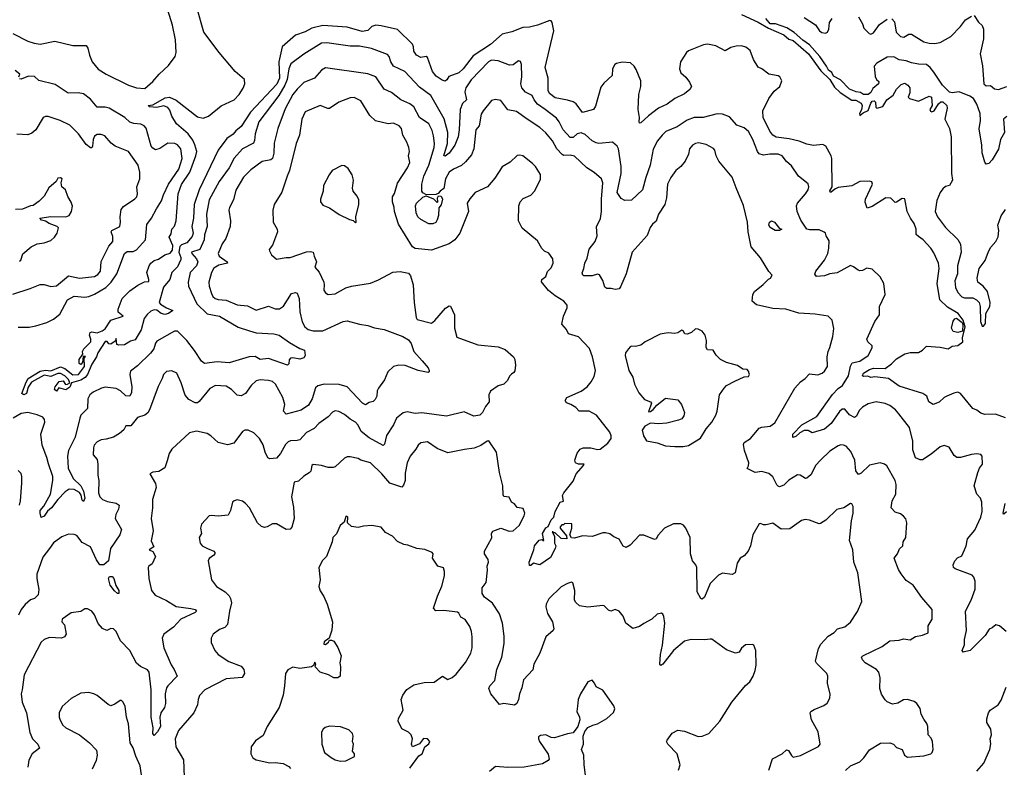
# Model space of a CAD drawing. Extents: x 1954678 to 2060275, y 904822 to 1016299.
# Tile 20 of 256: x 1980065 to 1987307, y 914905 to 920406. Entities that reach past the tile are written whole.
import ezdxf

# ---------------------------------------------------------------- set-up
doc = ezdxf.new("R2010")
doc.units = 0

msp = doc.modelspace()

# ---------------------------------------------------------------- linework, layer by layer
at = {"layer": '0CON20XD'}
for points in [[(1980015, 920304.4), (1980125, 920247.8), (1980172.2, 920232.2), (1980215, 920224.6), (1980322.6, 920247.4), (1980455, 920216.5), (1980555, 920216.2), (1980567.4, 920197.4), (1980578.5, 920145), (1980597.5, 920095), (1980642.5, 920042.5), (1980700.8, 920005), (1980865, 919924.6), (1980925, 919904.6), (1980985, 919900.6), (1981045, 919951.4), (1981091.4, 920005), (1981160.7, 920069.3), (1981208, 920135), (1981215.8, 920165), (1981211.7, 920258.3), (1981188.1, 920365), (1981154.2, 920475)], [(1980325.6, 917704.4), (1980355, 917744.5), (1980385, 917748.1), (1980401.7, 917721.7), (1980417.1, 917722.9), (1980434.3, 917735), (1980425, 917759.5), (1980396.7, 917785), (1980365, 917802.7), (1980345, 917801.8), (1980295, 917780.4), (1980245, 917790.6), (1980151.5, 917738.5), (1980127.8, 917702.2), (1980114.5, 917655), (1980095, 917645.5), (1980082, 917655), (1980112.1, 917737.9), (1980127.8, 917765), (1980215, 917819.6), (1980256, 917826), (1980295, 917821.5), (1980365, 917851.1), (1980398.2, 917838.3), (1980455, 917793.1), (1980496.9, 917795), (1980542, 917855), (1980540, 917915), (1980548.3, 917928.3), (1980531.7, 917928.3), (1980527, 917883), (1980515, 917870), (1980503.3, 917875), (1980502.5, 917905), (1980530, 917945), (1980527.5, 917965), (1980536.4, 917983.6), (1980587.5, 918035), (1980588.8, 918055), (1980577.5, 918085), (1980582.5, 918105), (1980595, 918110), (1980635, 918101.2), (1980672.9, 918117.1), (1980695, 918130), (1980735, 918196.2), (1980826.7, 918225), (1980790, 918255), (1980790, 918275), (1980820, 918355), (1980875, 918410), (1980935, 918453.3), (1980983, 918477), (1981015, 918480), (1981016.2, 918495), (1981000, 918545), (1981017.5, 918595), (1981030.8, 918615), (1981055, 918634), (1981085, 918644.3), (1981133.8, 918675), (1981172.3, 918687.7), (1981189.3, 918710.7), (1981192, 918745), (1981165.5, 918804.5), (1981179.1, 918830.9), (1981183.5, 918865), (1981205, 918887.5), (1981215.3, 918925), (1981230.7, 919125), (1981255, 919192.3), (1981316.5, 919283.5), (1981360.9, 919405), (1981367.3, 919435), (1981353.5, 919485), (1981339, 919519), (1981305.6, 919565.6), (1981219.4, 919639.4), (1981184.8, 919694.8), (1981169.3, 919739.3), (1981155, 919760.4), (1981125, 919771.6), (1981075, 919758.8), (1981020, 919765), (1981010, 919775), (1981045, 919779.2), (1981135, 919831.4), (1981166.4, 919836.4), (1981215, 919813.4), (1981372.2, 919692.2), (1981415, 919680.4), (1981455, 919695.4), (1981548.3, 919771.7), (1981641.9, 919815), (1981680, 919855), (1981708.7, 919901.3), (1981720.5, 919935), (1981718.1, 919965), (1981649.5, 920025), (1981533.4, 920163.4), (1981419.3, 920315), (1981368.2, 920495)], [(1987316.6, 917476.6), (1987243.2, 917503.2), (1987165, 917501.9), (1987135, 917510), (1987105, 917534), (1987075, 917546.2), (1986985, 917654.4), (1986965.9, 917664.1), (1986935, 917657.8), (1986883.8, 917635), (1986864.2, 917625), (1986828.7, 917591.3), (1986783.9, 917573.9), (1986753.1, 917593.1), (1986737.5, 917635), (1986708, 917655), (1986535, 917710.4), (1986455, 917766), (1986355, 917778.8), (1986325, 917774), (1986303.6, 917783.6), (1986271.2, 917781.2), (1986264.4, 917785), (1986272.7, 917805), (1986315, 917831.7), (1986345, 917841.6), (1986430.3, 917839.7), (1986477.2, 917872.8), (1986515, 917911.2), (1986575, 917948.1), (1986615, 917957.1), (1986675, 917957.5), (1986705, 917974.3), (1986735, 918002.5), (1986835, 917996.7), (1986895, 917983.3), (1986925, 918003.8), (1986965, 918009.2), (1987001.2, 918035), (1987000.8, 918065), (1987019.6, 918145), (1987005.3, 918195), (1986967.5, 918245), (1986889.8, 918289.7), (1986834.2, 918345), (1986813.1, 918465), (1986828.9, 918575), (1986823.5, 918615), (1986789.9, 918689.9), (1986765.8, 918725.8), (1986711.4, 918785), (1986675, 918810.6), (1986660, 918825), (1986659.1, 918865), (1986645.4, 918905), (1986616.5, 918945), (1986593.3, 918995), (1986575, 919088.8), (1986555, 919090), (1986515, 919062), (1986505, 919061.2), (1986473.1, 919093.1), (1986435, 919095.4), (1986335, 919031.4), (1986298.3, 919018.3), (1986284.2, 919064.2), (1986287.5, 919085), (1986337.8, 919195), (1986331.9, 919211.9), (1986315, 919216.7), (1986245, 919214.4), (1986185, 919183.1), (1986085, 919170), (1986060.9, 919159.1), (1986035, 919136.2), (1986027, 919137), (1986025, 919147.5), (1986042, 919175), (1986038.7, 919385), (1986034.6, 919405), (1985995, 919474), (1985973, 919487), (1985905, 919479.5), (1985855, 919490), (1985799.2, 919510.8), (1985725, 919530.3), (1985630.4, 919540.4), (1985605.6, 919555), (1985583.1, 919585), (1985534.4, 919685), (1985530.8, 919735), (1985576, 919825), (1985615, 919878.8), (1985656.2, 919915), (1985670, 919955), (1985656.7, 919985), (1985645, 919992.5), (1985575, 920003.8), (1985525, 920043.8), (1985495.8, 920055.8), (1985463.2, 920113.2), (1985438.3, 920178.3), (1985405, 920203.8), (1985373.9, 920213.9), (1985335, 920212), (1985295, 920202), (1985255, 920175.8), (1985185, 920212.9), (1985125, 920225.6), (1985095, 920220.9), (1984983.4, 920176.6), (1984970, 920165), (1984926.5, 920095), (1984917.5, 920045), (1984927.1, 920015), (1984965, 919982.5), (1984992.5, 919945), (1985006, 919915), (1984995, 919891.2), (1984955, 919860), (1984885, 919825.8), (1984827.5, 919785), (1984765, 919753.8), (1984690.9, 919699.1), (1984635, 919645.7), (1984624.6, 919644.6), (1984620.5, 919655), (1984623.5, 919685), (1984615.3, 919745), (1984619.7, 919855), (1984633.8, 919915), (1984633.1, 919955), (1984599.6, 920039.6), (1984583.8, 920065), (1984557.3, 920087.3), (1984496.1, 920093.9), (1984455.9, 920084.1), (1984443.8, 920075), (1984425.9, 920044.1), (1984422.9, 919995), (1984362.2, 919937.8), (1984340.8, 919909.2), (1984300, 919770), (1984285, 919744.4), (1984205, 919723.5), (1984157.1, 919787.1), (1984135, 919800.8), (1984093.7, 919813.7), (1984005, 919831.5), (1983962.5, 919862.5), (1983951.5, 919885), (1983952.3, 919975), (1983931.2, 920055), (1983993.5, 920325), (1983981.2, 920385), (1983975, 920396.7), (1983965, 920400), (1983875, 920365.6), (1983815, 920351.5), (1983765, 920347.3), (1983685, 920316.1), (1983615, 920298.9), (1983527.3, 920222.7), (1983399.7, 920140.3), (1983328.2, 920045), (1983295, 920013.8), (1983222.7, 919987.3), (1983207.9, 919962.1), (1983195.6, 919954.4), (1983171.7, 919961.7), (1983129.5, 919989.5), (1983100.4, 920025), (1983065, 920128), (1983054, 920134), (1983015, 920126.7), (1982985, 920145.6), (1982964.7, 920174.7), (1982962.5, 920205), (1982953.9, 920225), (1982845, 920333.2), (1982725, 920361.1), (1982685, 920364.5), (1982655, 920354.5), (1982624.7, 920325.3), (1982585, 920319.2), (1982475, 920350), (1982295, 920362.1), (1982215, 920344), (1982164.7, 920315.3), (1982095, 920292.5), (1981996.7, 920205), (1981971.9, 920095), (1981976.1, 919975), (1981957.8, 919932.2), (1981763.2, 919725), (1981695, 919620), (1981655, 919588.6), (1981635, 919564.5), (1981588.6, 919531.4), (1981524.4, 919445.6), (1981385.9, 919155), (1981349.1, 919045), (1981344.6, 918945), (1981330.5, 918885), (1981340.4, 918835), (1981335, 918811.2), (1981294.3, 918765), (1981255, 918749.8), (1981243, 918737), (1981235.3, 918695), (1981250, 918655), (1981249.4, 918640.6), (1981225, 918587.5), (1981183.1, 918545), (1981170, 918495), (1981122.7, 918437.3), (1981092, 918325), (1981102.1, 918312.1), (1981145.5, 918285.5), (1981192.5, 918265), (1981158.8, 918245), (1981132.4, 918237.6), (1981105, 918244.7), (1981075, 918269.5), (1981055, 918270.9), (1981028.9, 918261.1), (1981002.5, 918237.5), (1980981.8, 918208.3), (1980959.4, 918125), (1980915, 918050), (1980879.7, 918040.3), (1980835, 918013.3), (1980795, 918010), (1980780, 918015), (1980775, 918060), (1980768.3, 918041.7), (1980735, 918017.5), (1980721.7, 918021.7), (1980708.8, 918038.8), (1980695, 918038), (1980640.6, 917955), (1980630.9, 917925), (1980595, 917870.6), (1980563.5, 917795), (1980547.2, 917772.9), (1980515, 917752.5), (1980445.6, 917734.4), (1980435, 917701.8), (1980405, 917682.1), (1980353.4, 917696.6), (1980335, 917672.9), (1980321.8, 917685), (1980325.6, 917704.4)], [(1985375, 920443.3), (1985497.8, 920387.8), (1985572.9, 920342.9), (1985685, 920293.3), (1985722.7, 920262.7), (1985755, 920252.7), (1985868.2, 920155), (1985958.8, 920028.8), (1986022.9, 919965), (1986059.1, 919909.2), (1986100, 919870), (1986185, 919813.3), (1986215, 919814.5), (1986255, 919792.5), (1986262.9, 919775), (1986257.5, 919742.5), (1986243.3, 919715), (1986245, 919700), (1986269.3, 919720.7), (1986305, 919736.7), (1986325, 919792.5), (1986335, 919807.5), (1986349.3, 919809.3), (1986358.8, 919798.8), (1986363, 919763), (1986370, 919755), (1986415, 919766.7), (1986444.4, 919815), (1986490, 919850), (1986514.5, 919895), (1986549.9, 919930.1), (1986575, 919938.5), (1986598.9, 919925), (1986611.5, 919905), (1986612.8, 919867.2), (1986601.2, 919835), (1986610, 919825), (1986675, 919806.2), (1986755, 919842.5), (1986771.8, 919835), (1986775.7, 919775), (1986760.6, 919745), (1986765, 919731.5), (1986775, 919727.3), (1986790.9, 919735), (1986823.3, 919786.7), (1986839.6, 919800.4), (1986855, 919800.3), (1986884.5, 919775), (1986887.6, 919755), (1986870, 919675), (1986903.9, 919605), (1986915.5, 919545), (1986918.6, 919275), (1986927.1, 919225), (1986905, 919186.7), (1986875, 919177.5), (1986855, 919162.5), (1986836.1, 919133.9), (1986812, 919075), (1986798.8, 918995), (1986815.8, 918955), (1986875, 918877.5), (1986965, 918787.8), (1986984.7, 918755), (1986989.4, 918695), (1986962.2, 918595), (1986962.6, 918535), (1986943.8, 918485), (1986947.3, 918435), (1986965, 918399.5), (1986995, 918367.5), (1987015, 918360), (1987075, 918359.3), (1987103.8, 918345), (1987122.7, 918325), (1987130.9, 918295), (1987132.2, 918185), (1987145, 918150), (1987155, 918150), (1987168.8, 918171.2), (1987172.1, 918245), (1987200.8, 918295), (1987204.2, 918325.8), (1987183.3, 918405), (1987150.6, 918445), (1987111.5, 918475), (1987106.8, 918505), (1987122.9, 918575), (1987165.7, 918635), (1987190.1, 918699.9), (1987207.5, 918732.5), (1987244.3, 918775), (1987261.4, 918808.6), (1987266.9, 918855), (1987260.9, 918895), (1987285, 918962.2), (1987315, 919008.1)], [(1985577.5, 920385), (1985553.9, 920413.9)], [(1985835, 920420.8), (1985917.9, 920367.9), (1985948.8, 920325), (1985965, 920312), (1985993, 920307), (1986007.5, 920315), (1986016.2, 920335), (1986022, 920385), (1986042, 920415)], [(1986235.7, 920425.7), (1986265.5, 920375.5), (1986273, 920343), (1986313.2, 920303.2), (1986325, 920300), (1986345, 920308.8), (1986389.5, 920370.5), (1986445, 920410)], [(1986480.9, 920410.9), (1986500, 920390), (1986511.2, 920315), (1986545, 920282.5), (1986567.1, 920277.1), (1986605, 920299.3), (1986625, 920300), (1986715, 920242.2), (1986755, 920232.2), (1986795, 920231.1), (1986835, 920238.1), (1986915, 920283.1), (1986984.6, 920355.4), (1987022.9, 920405), (1987065, 920431.4)], [(1987085, 920436), (1987117, 920387), (1987145, 920363.3), (1987154.4, 920335), (1987153.8, 920265), (1987129.1, 920155), (1987146.1, 920066.1), (1987157.7, 919935), (1987175, 919920), (1987205, 919922.5), (1987235, 919898.2), (1987265, 919891.5), (1987325, 919914.5)], [(1987325, 919693.1), (1987300.9, 919675), (1987308.5, 919575), (1987278.2, 919525), (1987265, 919453.8), (1987217.5, 919375), (1987192.3, 919347.7), (1987175, 919343.3), (1987165, 919357.5), (1987143.8, 919425), (1987142, 919482), (1987122.8, 919602.8), (1987132.4, 919665), (1987129.4, 919715), (1987106.2, 919785), (1987080.4, 919825), (1987053, 919843), (1986975, 919874.2), (1986925, 919866.6), (1986903.7, 919873.7), (1986853.1, 919925), (1986789.7, 920019.7), (1986762.7, 920055), (1986735, 920075.8), (1986675, 920078.2), (1986625, 920088.4), (1986585, 920102.8), (1986535, 920111.4), (1986495, 920131.9), (1986445, 920130.8), (1986370, 920085), (1986350, 920065), (1986357, 919987), (1986367.5, 919965), (1986385, 919950), (1986381.2, 919935), (1986341.1, 919898.9), (1986325, 919870), (1986305.8, 919855), (1986271.2, 919855), (1986249.7, 919869.7), (1986217.5, 919875), (1986168, 919895), (1986102.6, 919962.6), (1986050.9, 919990.9), (1986037.6, 920017.6), (1986015.3, 920035.3), (1986000.7, 920065), (1985949.3, 920135), (1985875, 920221.8), (1985824.8, 920254.8), (1985760.7, 920310.7), (1985707, 920347), (1985625, 920376.4), (1985585, 920374.5), (1985577.5, 920385)], [(1987320, 915905), (1987272.5, 915945), (1987245, 915952.5), (1987218.3, 915931.7), (1987195, 915922.5), (1987165.9, 915874.1), (1987055, 915763.8), (1987005, 915753.3), (1986997.5, 915765), (1987014, 915806), (1987014.4, 915844.4), (1987028.3, 915911.7), (1987021.4, 916055), (1987064.2, 916135), (1987092, 916215), (1987094, 916275), (1987084.2, 916304.2), (1987069.7, 916319.7), (1986946.7, 916365), (1986934.2, 916375), (1986930.8, 916395), (1986942.9, 916425), (1986963.2, 916446.8), (1986995, 916462), (1987014.7, 916505.3), (1987027.7, 916535), (1987037.1, 916585), (1987089.4, 916650.6), (1987133.8, 916745), (1987145, 916787.5), (1987142.9, 916855), (1987131.2, 916885), (1987104.3, 916914.3), (1987085.7, 916975), (1987111.5, 917075), (1987124.7, 917105.3), (1987147.1, 917135), (1987143.8, 917195), (1987135.7, 917205.7), (1987105, 917210.8), (1987065, 917207.1), (1986985, 917183.5), (1986957.5, 917185), (1986938.7, 917198.7), (1986901.2, 917261.2), (1986865, 917272), (1986835, 917263.8), (1986769.8, 917210.2), (1986705, 917168), (1986687.7, 917167.7), (1986655, 917181.2), (1986635, 917240), (1986634.7, 917305), (1986609.4, 917405), (1986530.8, 917505), (1986508, 917535), (1986465, 917568), (1986431.7, 917581.7), (1986365, 917592.9), (1986305, 917579.4), (1986264.6, 917555.4), (1986240.3, 917529.7), (1986220.3, 917489.7), (1986205, 917478.8), (1986169.3, 917499.3), (1986135, 917540), (1986115, 917540), (1986095, 917524), (1986034.4, 917435), (1985985, 917392.5), (1985895, 917367.1), (1985863.6, 917383.6), (1985835, 917383.6), (1985803.9, 917366.1), (1985775, 917338.1), (1985750.8, 917330.8), (1985752.7, 917357.3), (1985816.9, 917425), (1985927.8, 917485), (1986043, 917647), (1986085, 917692.5), (1986117, 917715), (1986161.1, 917785), (1986175, 917856.2), (1986189.5, 917880.5), (1986245, 917893.6), (1986305, 917934), (1986335, 917992.5), (1986334.2, 918005), (1986304.2, 918035), (1986296, 918055), (1986354, 918185), (1986390, 918235), (1986388.8, 918295), (1986430, 918385), (1986420, 918465), (1986393.3, 918515), (1986335, 918571.2), (1986295, 918577.5), (1986265, 918561.2), (1986245, 918558), (1986231.7, 918561.7), (1986198.3, 918588.3), (1986175, 918596.2), (1986077.2, 918542.8), (1986025, 918536.9), (1985985, 918520), (1985925, 918516.2), (1985914.2, 918534.2), (1985920, 918555), (1985985, 918636.9), (1986009.2, 918685), (1986017.5, 918725), (1986018.9, 918778.9), (1985996.2, 918815), (1985993.3, 918835), (1985982.7, 918842.7), (1985945, 918858.6), (1985875, 918858.4), (1985855.3, 918865.3), (1985810.9, 918930.9), (1985784.4, 918995), (1985778, 919035), (1985786, 919055), (1985845, 919123.8), (1985864, 919155), (1985870, 919175), (1985865, 919197.5), (1985794.6, 919254.6), (1985741.3, 919331.3), (1985705, 919361.2), (1985673.6, 919403.6), (1985643.1, 919416.9), (1985583, 919417), (1985535, 919409.2), (1985505, 919418.8), (1985492.9, 919435), (1985458.5, 919525), (1985425, 919584.3), (1985395, 919611.1), (1985340.9, 919630.9), (1985285, 919690), (1985235, 919710), (1985195, 919714.2), (1985093, 919687), (1985025, 919685.6), (1984975, 919665.5), (1984902, 919618), (1984818.1, 919581.9), (1984790.6, 919555), (1984756.5, 919513.5), (1984725, 919452), (1984702.5, 919335), (1984670, 919245), (1984646.5, 919155), (1984565, 919076.9), (1984515, 919076.2), (1984490.2, 919090.2), (1984460.5, 919135), (1984488.5, 919275), (1984488.9, 919325), (1984469.6, 919455), (1984460.6, 919475), (1984425, 919505.7), (1984326, 919494), (1984305, 919499.1), (1984275.8, 919515), (1984225, 919561.9), (1984195, 919573.3), (1984165, 919565.5), (1984135, 919539.5), (1984115, 919540), (1984063.8, 919595), (1984034.1, 919654.1), (1984012.4, 919682.4), (1983931.2, 919745), (1983873.8, 919783.8), (1983849.3, 919815), (1983835, 919847.1), (1983785, 919872.5), (1983758.6, 919905), (1983751.5, 919935), (1983758.5, 919985), (1983757.1, 920075), (1983748.6, 920098.6), (1983735, 920104), (1983695.6, 920074.4), (1983667.9, 920072.1), (1983585, 920103.8), (1983535, 920107.8), (1983512.3, 920095), (1983385, 919962.2), (1983346.2, 919905), (1983339.1, 919875), (1983350.4, 919815), (1983321.9, 919788.1), (1983305.3, 919745), (1983298.4, 919595), (1983289.6, 919545), (1983265, 919483.3), (1983225, 919423.5), (1983195, 919401.1), (1983185, 919403.3), (1983212.4, 919495), (1983215.2, 919574.8), (1983186.7, 919676.7), (1983089.2, 919849.2), (1983005, 919909.5), (1982897.1, 920025), (1982815, 920063.6), (1982794, 920095), (1982783.5, 920135), (1982770.8, 920150.8), (1982653.3, 920195), (1982565, 920210.8), (1982495, 920210.6), (1982323.7, 920236.3), (1982285, 920232.1), (1982155, 920153.1), (1982058.4, 920081.6), (1982044.8, 920045.2), (1982032.3, 919965), (1982016.2, 919925), (1981970.8, 919849.2), (1981824.6, 919655), (1981796, 919565), (1981792.4, 919517.6), (1981785, 919497.1), (1981703.4, 919456.6), (1981643.8, 919386.2), (1981605, 919316.7), (1981531.3, 919215), (1981459.6, 919080.4), (1981439.2, 918975), (1981445.3, 918885), (1981425, 918824), (1981421.6, 918785), (1981389.2, 918715), (1981330, 918695), (1981330.6, 918685), (1981366.1, 918646.1), (1981374.8, 918625), (1981364.7, 918595), (1981320, 918545)], [(1980060, 919985), (1980065.8, 920005.8), (1980031.7, 920031.7)], [(1986138.9, 914881.1), (1986175, 914916.5), (1986244.5, 914945.5), (1986274.4, 914975.6), (1986315.8, 915034.2), (1986397, 915083), (1986465, 915084), (1986492.5, 915075), (1986515, 915050), (1986556.2, 915035), (1986573.4, 914993.4), (1986595, 914980), (1986715, 914989.2), (1986766.2, 915005), (1986777.5, 915015), (1986782.9, 915035), (1986778.6, 915095), (1986769.7, 915119.7), (1986746.7, 915145), (1986743.9, 915206.1), (1986737.4, 915227.4), (1986715, 915260), (1986695.8, 915295), (1986687.9, 915337.9), (1986663.3, 915375), (1986645, 915390), (1986595, 915404.2), (1986565, 915402), (1986523.2, 915376.8), (1986485, 915370), (1986446.4, 915386.4), (1986430.5, 915400.5), (1986405, 915442.5), (1986392.5, 915485), (1986394.1, 915564.1), (1986384, 915605), (1986366.2, 915625), (1986284.5, 915674.5), (1986263.3, 915695), (1986257.5, 915715), (1986267.5, 915725), (1986408.8, 915795), (1986465, 915835.8), (1986535, 915841.4), (1986565, 915850), (1986615, 915843.8), (1986655, 915866.7), (1986705, 915876.7), (1986746.2, 915895), (1986748, 915945), (1986777.1, 915995), (1986777.5, 916065), (1986701.2, 916155), (1986638, 916245), (1986585, 916279.2), (1986548.7, 916328.7), (1986529.3, 916359.3), (1986496, 916445), (1986522, 916475), (1986537, 916513), (1986560, 916535), (1986562.5, 916565), (1986584.2, 916595), (1986589.2, 916705), (1986582.7, 916732.7), (1986565, 916752), (1986545, 916770), (1986505, 916781.2), (1986476, 916815), (1986482.9, 916865), (1986508.5, 916915), (1986512.9, 916985), (1986505.5, 917015.5), (1986442.7, 917122.7), (1986425.6, 917135.6), (1986395, 917145.8), (1986315, 917128.6), (1986255, 917068.6), (1986235, 917059.4), (1986215.3, 917085.3), (1986208.2, 917165), (1986178.2, 917228.2), (1986145, 917267.1), (1986125, 917276.2), (1986105, 917276.9), (1986085, 917270), (1986025, 917230.5), (1985954.2, 917165), (1985921.3, 917128.7), (1985885, 917056.2), (1985855, 917033.3), (1985845, 917031.2), (1985805, 917054.3), (1985785, 917057.5), (1985722.8, 917017.2), (1985685, 916980.8), (1985655, 916968.6), (1985645, 916972.9), (1985633.8, 916983.8), (1985605, 917041.1), (1985575, 917067.9), (1985525, 917082.5), (1985475, 917074.6), (1985415, 917104.1), (1985426.5, 917123.5), (1985428.3, 917145), (1985395.2, 917235), (1985389.5, 917280.5), (1985395, 917295.6), (1985440, 917325), (1985505, 917399.2), (1985525, 917408.6), (1985585, 917414.5), (1985619.6, 917440.4), (1985765.8, 917695), (1985808.8, 917741.2), (1985842.5, 917765), (1985875, 917800), (1985935, 917793.3), (1985967.5, 917805), (1985985, 917820), (1986006, 917855), (1986004.2, 917925), (1986011.4, 917965), (1986023.9, 917993.9), (1986047.1, 918075), (1986052.7, 918132.7), (1986042, 918195), (1986011.2, 918225), (1985915, 918239.7), (1985795.6, 918245.6), (1985700, 918275), (1985605, 918280.5), (1985485, 918307.1), (1985452, 918335), (1985458.8, 918385), (1985470, 918405), (1985533.2, 918456.8), (1985572.3, 918497.7), (1985587.5, 918505), (1985600, 918525), (1985575, 918552.5), (1985514, 918654), (1985446.5, 918735), (1985422.2, 918845), (1985417.3, 918915), (1985387.8, 919037.8), (1985335, 919167.5), (1985305, 919246), (1985207.1, 919365), (1985187.8, 919405), (1985178.6, 919445), (1985168, 919458), (1985115, 919487.5), (1985058.6, 919498.6), (1985035, 919495.5), (1985015, 919482.5), (1984992.9, 919455), (1984985, 919417.5), (1984960, 919365), (1984928, 919325), (1984890.8, 919295), (1984855.6, 919245), (1984831.1, 919195), (1984822.5, 919095), (1984809.2, 919045), (1984763.5, 918975), (1984745.8, 918924.2), (1984718.8, 918901.2), (1984703, 918877), (1984680.9, 918819.1), (1984570.6, 918695), (1984526.7, 918535), (1984485, 918440), (1984473.3, 918425), (1984445, 918420), (1984415, 918428.8), (1984385, 918429.2), (1984368.8, 918438.8), (1984355, 918487.5), (1984328.9, 918528.9), (1984315, 918532.9), (1984275, 918521.2), (1984215, 918520), (1984206.4, 918526.4), (1984202.3, 918542.3), (1984215.7, 918575), (1984222, 918615), (1984239.5, 918650.5), (1984255, 918716.7), (1984297.7, 918775), (1984313.4, 918815), (1984307.1, 918882.9), (1984336.3, 918943.7), (1984344.7, 918995.3), (1984343.8, 919086.2), (1984353.5, 919205), (1984344.4, 919235), (1984291.8, 919281.8), (1984235.8, 919315), (1984145, 919401.5), (1984115, 919409.6), (1984067.3, 919407.3), (1984055, 919414.3), (1984015.9, 919455.9), (1983983.3, 919515), (1983935, 919572.5), (1983891.7, 919611.7), (1983797.8, 919675), (1983719.7, 919729.7), (1983655, 919741.4), (1983605, 919810), (1983565, 919819.2), (1983535, 919811.2), (1983473.9, 919736.1), (1983460.1, 919709.9), (1983444.5, 919625.5), (1983420, 919595), (1983404.4, 919454.4), (1983388.9, 919411.1), (1983345, 919358.9), (1983315.9, 919334.1), (1983255, 919306.5), (1983225, 919283.3), (1983198, 919235), (1983185, 919163.8), (1983158, 919145), (1983144.2, 919125.8), (1983125, 919118.8), (1983057.7, 919117.7), (1983030.9, 919130.9), (1983022.9, 919145), (1983023.3, 919195), (1983036.7, 919255), (1983074.7, 919335), (1983114.3, 919465), (1983116.7, 919495), (1983108.3, 919551.7), (1983099.5, 919589.5), (1983075, 919639.2), (1983005, 919686.9), (1982965, 919765.6), (1982935, 919785.6), (1982868.1, 919815), (1982800.2, 919870.2), (1982745, 919894.3), (1982684.5, 919984.5), (1982625, 920007.9), (1982315, 920051.4), (1982285, 920033.8), (1982233.6, 919976.4), (1982155, 919944.3), (1982105, 919894.4), (1982075.2, 919854.8), (1982019, 919751), (1981963.8, 919605), (1981936.2, 919496.2), (1981935.3, 919424.7), (1981924.4, 919385), (1981913.3, 919375), (1981848.6, 919361.4), (1981765, 919300), (1981712.6, 919247.4), (1981655, 919150.8), (1981638.8, 919081.2), (1981607.3, 919025), (1981602.9, 919005), (1981615.5, 918925), (1981614.2, 918884.2), (1981582.2, 918795), (1981554.6, 918755.4), (1981524.1, 918685), (1981533.4, 918665), (1981591.4, 918625), (1981592.5, 918615), (1981530.2, 918599.8), (1981493.5, 918576.5), (1981476.1, 918545), (1981456.9, 918475), (1981459.2, 918445), (1981475, 918391.2), (1981485, 918369.2), (1981502, 918355), (1981525, 918346.7), (1981585, 918342.2), (1981665, 918308.5), (1981739.7, 918299.7), (1981805, 918268.2), (1981895, 918298.5), (1981945, 918278.6), (1981975, 918278.6), (1982005, 918299.2), (1982065, 918391.4), (1982095, 918399.4), (1982105, 918394), (1982121.1, 918355), (1982126.9, 918256.9), (1982143.4, 918183.4), (1982162.9, 918145), (1982187, 918127), (1982225, 918115.5), (1982295, 918116.2), (1982445, 918185.6), (1982475, 918189.4), (1982564.5, 918164.5), (1982626.6, 918156.6), (1982675, 918139.2), (1982745, 918127.5), (1982883.3, 918075), (1982925, 918049.2), (1982945, 918023.8), (1982964.2, 917964.2), (1983026, 917895), (1983068.8, 917845), (1983077.5, 917825), (1983077.5, 917815), (1983069.3, 917810.7), (1982995, 917824.2), (1982900.3, 917860.3), (1982855, 917863.1), (1982815, 917854), (1982772, 917815), (1982747.5, 917755), (1982704, 917695), (1982695.7, 917675), (1982692, 917635), (1982679.1, 917610.9), (1982665, 917596.2), (1982635, 917588.8), (1982607.7, 917572.3), (1982586, 917585), (1982473.8, 917705), (1982415, 917720.9), (1982305, 917723.3), (1982258.3, 917711.7), (1982241.9, 917698.1), (1982216.4, 917615), (1982190, 917570), (1982135, 917533.9), (1982025, 917504.2), (1982005.8, 917525), (1982014.3, 917575), (1981999.5, 917625), (1981947.9, 917725), (1981924, 917744)], [(1980055, 918144.2), (1980135.8, 918144.2), (1980185, 918154), (1980265, 918177.5), (1980315, 918201.4), (1980361.2, 918238.8), (1980417.5, 918345), (1980465, 918372.5), (1980544.7, 918364.7), (1980575, 918368.7), (1980615, 918385.3), (1980699.2, 918435), (1980738.9, 918475), (1980780.3, 918535), (1980836.1, 918685), (1980855, 918699.3), (1980898.7, 918701.3), (1980925, 918711.5), (1980990.8, 918785), (1981000.5, 918899.5), (1981035.5, 918945), (1981070.4, 919015), (1981107.8, 919072.2), (1981122.6, 919117.4), (1981160.9, 919195), (1981235.3, 919305), (1981260.8, 919385), (1981250.8, 919455), (1981226.9, 919485), (1981205.2, 919495.3), (1981155, 919496.7), (1981095, 919456.9), (1981065, 919449.2), (1981045, 919460), (1981033.3, 919475), (1980996.6, 919606.6), (1980981.4, 919625), (1980956.5, 919636.5), (1980905, 919641.6), (1980875, 919652.3), (1980839.2, 919685), (1980724.3, 919755), (1980695, 919762.5), (1980635, 919761.2), (1980585, 919820), (1980535, 919859.2), (1980495, 919867.8), (1980422, 919865), (1980325, 919928.5), (1980205, 919957.5), (1980175, 919988.1), (1980130.2, 919989.8), (1980075, 919967.5), (1980065, 919971.2)], [(1985575.7, 914885), (1985601.9, 914968.1), (1985673.3, 915005), (1985705, 915033.3), (1985719.5, 915029.5), (1985741.2, 914991.2), (1985755, 914980), (1985808.9, 914991.1), (1985940.9, 915059.1), (1985954, 915075), (1985938.6, 915165), (1985888.1, 915255), (1985878.8, 915305), (1985884.4, 915315.6), (1985908.7, 915331.3), (1985980.3, 915359.7), (1986005, 915376.2), (1986023.6, 915413.6), (1986025.7, 915444.3), (1986006.9, 915525), (1986008.6, 915575), (1986002.9, 915595), (1985925, 915671.9), (1985919.2, 915685), (1985940.9, 915779.1), (1985958.2, 915811.8), (1986010.9, 915869.1), (1986055, 915898), (1986080, 915925), (1986135, 915937.5), (1986175, 915974), (1986228.3, 916051.7), (1986260.6, 916125), (1986230.5, 916335), (1986200, 916415), (1986192.5, 916505), (1986169.2, 916575), (1986182.2, 916717.8), (1986195.8, 916775), (1986196.2, 916825), (1986185, 916842.5), (1986175, 916846.2), (1986125.8, 916814.2), (1986075, 916802), (1985995.6, 916724.4), (1985955, 916699.2), (1985945, 916697.5), (1985875, 916724.2), (1985842.7, 916727.3), (1985815, 916720), (1985729.7, 916660.3), (1985665, 916657.1), (1985605, 916701.4), (1985555, 916688.8), (1985535, 916690), (1985515, 916700), (1985505, 916697.5), (1985458, 916615), (1985440, 916535), (1985422.9, 916495), (1985395, 916462), (1985365, 916443.8), (1985343.2, 916406.8), (1985328.1, 916335), (1985305, 916323.5), (1985235, 916334), (1985205, 916319.2), (1985145, 916257.1), (1985102.7, 916157.3), (1985085, 916143.3), (1985075, 916147.5), (1985047.3, 916197.2), (1985045.3, 916375.3), (1985038.5, 916395), (1985014.7, 916424.7), (1985000, 916475), (1984995.7, 916595), (1984965.5, 916665.5), (1984946.8, 916686.8), (1984927, 916697), (1984875, 916695.8), (1984808.8, 916665), (1984762.5, 916612.5), (1984746.7, 916585), (1984735, 916581.2), (1984655, 916614), (1984625, 916612), (1984555, 916540), (1984525, 916523.3), (1984505, 916533.3), (1984474.1, 916584.1), (1984435, 916600), (1984405, 916622), (1984375, 916630), (1984355, 916630), (1984275, 916602.5), (1984205, 916607.5), (1984145, 916590), (1984123.6, 916593.6), (1984112.5, 916615), (1984126.1, 916663.9), (1984127.5, 916697.5), (1984075, 916700), (1984065, 916690), (1984051.7, 916688.3), (1984040, 916675), (1984040, 916665), (1984087, 916607), (1984090, 916585), (1984048.3, 916588.3), (1984005, 916630), (1983990, 916630), (1983988.3, 916638.3), (1983981.7, 916638.3), (1984000, 916605), (1984000, 916555), (1984007.5, 916535), (1984003.3, 916515), (1983970.5, 916449.5), (1983890, 916395), (1983845, 916407.5), (1983825, 916390), (1983815, 916390), (1983813.3, 916415), (1983845.8, 916504.2), (1983850.6, 916535), (1983885, 916576.7), (1983905, 916580), (1983913, 916573), (1983920, 916575), (1983910, 916625), (1983935, 916666.7), (1983952.5, 916677.5), (1983975, 916726.7), (1983993.8, 916746.2), (1984005, 916786.7), (1984041.2, 916855), (1984066.2, 916863.8), (1984056.9, 916905), (1984066.7, 916925), (1984135, 917010), (1984157.1, 917065), (1984213.3, 917125), (1984216.2, 917136.2), (1984175, 917135.8), (1984154, 917145), (1984149.2, 917165), (1984165, 917216.7), (1984186.7, 917245), (1984210, 917255), (1984265, 917255.7), (1984315, 917244.2), (1984335, 917246), (1984390.9, 917289.1), (1984414.5, 917325.5), (1984416.5, 917345), (1984405, 917370.8), (1984308.8, 917495), (1984255, 917526), (1984180, 917525), (1984155, 917552.5), (1984120, 917575), (1984087, 917587), (1984077.5, 917605), (1984090, 917625), (1984195, 917673.8), (1984240, 917705), (1984269.7, 917740.3), (1984290.2, 917779.8), (1984300.5, 917825), (1984277.5, 917925), (1984255.3, 917985.3), (1984175, 918071.5), (1984102, 918095), (1984086.7, 918126.7), (1984054, 918165), (1984066.2, 918225), (1984091.2, 918285), (1984091.2, 918305), (1984067.5, 918335), (1984004, 918374), (1983955, 918414.3), (1983903.9, 918476.1), (1983905.8, 918495), (1983934.7, 918515.3), (1983947.6, 918552.4), (1983975, 918581.2), (1983988.6, 918615), (1983986.3, 918646.3), (1983957.6, 918687.6), (1983925, 918703.3), (1983905, 918723.3), (1983875, 918777.5), (1983761.9, 918871.9), (1983735.3, 918925.3), (1983736.7, 919035), (1983746.7, 919065), (1983768.8, 919091.2), (1983825, 919113.8), (1983853.6, 919146.4), (1983896.4, 919233.6), (1983895, 919266.2), (1983858.6, 919325), (1983837, 919347), (1983765, 919403.3), (1983745, 919410), (1983723.9, 919406.1), (1983672.3, 919357.7), (1983615, 919323.3), (1983560.3, 919239.7), (1983505, 919177.1), (1983416.2, 919135), (1983375, 919088), (1983356.2, 919055), (1983366, 918995), (1983301.4, 918835), (1983265.8, 918785), (1983225, 918757.1), (1983095, 918711.2), (1982975, 918722), (1982954.2, 918735), (1982850.9, 918900.9), (1982821.5, 918995), (1982820.5, 919025), (1982807.5, 919065), (1982807.6, 919102.4), (1982822, 919128), (1982845, 919203.3), (1982918, 919315), (1982936, 919355), (1982924.5, 919404.5), (1982931.2, 919435), (1982926.7, 919465), (1982911.9, 919505), (1982883.3, 919555), (1982873.5, 919605), (1982855.4, 919625.4), (1982815, 919644.3), (1982775, 919639.2), (1982681.8, 919661.8), (1982641.7, 919701.7), (1982575, 919808), (1982525, 919832.5), (1982495, 919830), (1982411.7, 919798.3), (1982345, 919753.3), (1982332.8, 919752.8), (1982275, 919774.6), (1982165, 919728), (1982141.4, 919675), (1982122.2, 919555), (1982100, 919495), (1982050.4, 919295), (1982031.8, 919255), (1981994.3, 919135.7), (1981936, 919045), (1981928, 919005), (1981930, 918915), (1981958.8, 918865), (1981962.5, 918845), (1981924, 918746), (1981900, 918715), (1981902.5, 918705), (1981917.5, 918675), (1981955, 918643.8), (1982025, 918656.9), (1982055, 918655.7), (1982175, 918697.5), (1982205, 918701.4), (1982225, 918696.2), (1982230.4, 918665), (1982248.5, 918625), (1982236.2, 918585), (1982267.5, 918547.5), (1982301.1, 918475), (1982305.6, 918455), (1982302.5, 918415), (1982315, 918396), (1982333.2, 918383.2), (1982385, 918388.1), (1982465, 918432.2), (1982505, 918445.7), (1982645, 918468), (1982705, 918492.5), (1982810.9, 918549.1), (1982864.1, 918554.1), (1982925, 918542), (1982940.2, 918520.2), (1982958.9, 918455), (1982966.9, 918325), (1982981.4, 918215), (1982989.1, 918199.1), (1983095, 918171.9), (1983118.6, 918191.4), (1983196.8, 918283.2), (1983225, 918301.2), (1983235, 918297.5), (1983263.8, 918235), (1983264.2, 918135), (1983280.8, 918070.8), (1983435, 918012.5), (1983585, 918000), (1983635, 917978), (1983696.3, 917926.3), (1983707.1, 917905), (1983712.2, 917865), (1983706.6, 917823.4), (1983700.3, 917809.7), (1983683.5, 917796.5), (1983670.8, 917785), (1983651.3, 917748.7), (1983625.6, 917724.4), (1983585, 917712), (1983528.3, 917671.7), (1983515.8, 917645), (1983517.5, 917595), (1983490.3, 917559.7), (1983469.4, 917515), (1983449.2, 917495), (1983405, 917488.1), (1983335, 917521.1), (1983205, 917488.4), (1983024, 917514), (1982975, 917508.7), (1982915, 917519.4), (1982886.8, 917513.2), (1982835.6, 917474.4), (1982815.5, 917425), (1982764.4, 917345.6), (1982748.5, 917281.5), (1982737.9, 917272.1), (1982635, 917329.7), (1982576.2, 917376.2), (1982555, 917421.4), (1982535, 917444.5), (1982495, 917467.3), (1982455, 917500.8), (1982412.5, 917522.5), (1982385, 917527.8), (1982365, 917518.6), (1982335.3, 917484.7), (1982265, 917434.5), (1982231.2, 917398.8), (1982175, 917368), (1982126.2, 917315), (1982105, 917308.6), (1982057.3, 917307.3), (1982040, 917300), (1982020.2, 917279.8), (1981983.1, 917215), (1981955, 917180.4), (1981905, 917174.1), (1981891.6, 917181.6), (1981870.4, 917225), (1981855, 917276.7), (1981829.2, 917325), (1981787.5, 917365), (1981745, 917386.2), (1981720, 917385), (1981704.1, 917375.9), (1981640.3, 917289.7), (1981593, 917277), (1981523.9, 917293.9), (1981470.8, 917345), (1981445, 917360.5), (1981365, 917379.4), (1981313.8, 917365), (1981185, 917245.8), (1981165, 917213.3), (1981150.4, 917159.6)], [(1980015, 918385.6), (1980142.9, 918427.1), (1980215, 918457.3), (1980245, 918456.5), (1980295, 918442.7), (1980335, 918447.3), (1980425, 918521.8), (1980505, 918503.8), (1980615, 918515.5), (1980639.5, 918530.5), (1980660, 918555), (1980665, 918626.2), (1980721.7, 918738.3), (1980749.1, 918775), (1980749.8, 918809.8), (1980738, 918845), (1980743.8, 918855), (1980800.8, 918885), (1980806.9, 918915), (1980804.4, 918955), (1980812, 919008), (1980829.8, 919030.2), (1980913, 919087), (1980927, 919103), (1980932.2, 919125), (1980925.8, 919175), (1980950, 919235), (1980950, 919285), (1980937.1, 919335), (1980866.2, 919435), (1980766.3, 919476.3), (1980737.8, 919497.8), (1980691.7, 919551.7), (1980665, 919560.8), (1980635, 919560), (1980615, 919548), (1980605.8, 919525), (1980601.2, 919475), (1980595, 919463.3), (1980585, 919462.5), (1980555, 919487.1), (1980498.1, 919565), (1980435, 919629.4), (1980363.7, 919663.7), (1980275, 919694), (1980255, 919694), (1980238.8, 919685), (1980185, 919595.6), (1980155, 919570), (1980125, 919558.8), (1980043.9, 919563.9)], [(1982535, 918910), (1982540, 918915), (1982537.5, 918955), (1982560.8, 919045), (1982560.3, 919080.3), (1982547.8, 919107.8), (1982518.8, 919145), (1982513.8, 919165), (1982520, 919225), (1982510, 919265), (1982481.7, 919311.7), (1982455, 919330), (1982435, 919333.3), (1982363.2, 919296.8), (1982341.2, 919265), (1982300, 919185), (1982296.7, 919145), (1982276.7, 919085), (1982276.7, 919065), (1982295, 919040), (1982345, 919022.5), (1982415, 918972.5), (1982490, 918935), (1982518.3, 918928.3), (1982535, 918910)], [(1980065, 918630), (1980073.6, 918636.4), (1980087.7, 918682.3), (1980150, 918735), (1980195, 918756.2), (1980246.1, 918763.9), (1980295, 918781.2), (1980321.2, 918805), (1980341.2, 918835), (1980350, 918875), (1980341.2, 918885), (1980282.5, 918905), (1980255, 918923.8), (1980225, 918930), (1980214.1, 918945.9), (1980295, 918957.5), (1980404.4, 918955.6), (1980430, 918965), (1980446.7, 918995), (1980453.6, 919033.6), (1980443.9, 919063.9), (1980420, 919105), (1980402.5, 919155), (1980376.4, 919176.4), (1980370, 919205), (1980377.5, 919235), (1980365, 919242.5), (1980345, 919240), (1980332.5, 919215), (1980280.7, 919169.3), (1980245, 919107.5), (1980209.5, 919070.5), (1980165, 919037.5), (1980145, 919036.7), (1980087.1, 919012.9), (1980035, 919009.2)], [(1983105, 918904.5), (1983075, 918904.6), (1983015, 918934.5), (1982994.5, 918955), (1982980.5, 918985), (1982975.6, 919035), (1982984.3, 919055), (1983030.9, 919099.1), (1983055, 919110), (1983107.7, 919087.7), (1983135, 919060), (1983140, 919065), (1983137.5, 919095), (1983145, 919110), (1983165, 919106.2), (1983174.2, 919085), (1983165, 919042.5), (1983148.3, 919021.7), (1983146.4, 918965), (1983135, 918933.3), (1983125, 918912.9), (1983105, 918904.5)], [(1985655, 918853.8), (1985622.5, 918855), (1985585, 918878), (1985575.8, 918895), (1985580, 918915), (1985595, 918925.6), (1985617.5, 918915), (1985655, 918870), (1985670, 918865), (1985655, 918853.8)], [(1981320, 918545), (1981305.5, 918475), (1981306.9, 918445), (1981369.3, 918315), (1981445, 918241.8), (1981535, 918225.3), (1981672.6, 918142.6), (1981755, 918115.3), (1981805, 918102.8), (1981933.8, 918093.8), (1981973.7, 918083.7), (1982049.5, 918029.5), (1982125, 917987.1), (1982159.1, 917975), (1982164, 917935), (1982155, 917917.5), (1982125, 917907.1), (1982075, 917918.1), (1982057.5, 917915), (1982047.7, 917902.3), (1982045, 917872.5), (1982035.7, 917864.3), (1981895, 917912.9), (1981835, 917906.4), (1981798.4, 917928.4), (1981754, 917926), (1981605, 917881.4), (1981518.6, 917888.6), (1981425, 917875.6), (1981402.1, 917892.1), (1981351.7, 917971.7), (1981295, 918045.6), (1981225, 918113.8), (1981205, 918113.8), (1981075, 918040), (1981063.3, 918025), (1981050.8, 917985), (1981027, 917953), (1980930.6, 917859.4), (1980879.1, 917820.9), (1980876.5, 917795), (1980890.4, 917705), (1980887.3, 917662.7), (1980875, 917635.8), (1980845, 917638.1), (1980806.7, 917675), (1980775, 917692), (1980695, 917701.2), (1980666, 917695), (1980605.3, 917664.7), (1980581.4, 917645), (1980567.3, 917617.3), (1980564.3, 917545), (1980515.7, 917495), (1980506.4, 917475), (1980472.8, 917335), (1980424.8, 917235.3), (1980416.2, 917195), (1980421.8, 917105), (1980459.5, 917029.5), (1980515.2, 916975.2), (1980535, 916936), (1980543.3, 916885), (1980535, 916860), (1980525, 916871.2), (1980517.4, 916907.4), (1980506, 916926), (1980465, 916948.8), (1980428.6, 916951.4), (1980398.7, 916931.3), (1980344.8, 916875.2), (1980298.1, 916815), (1980269.1, 916790.9), (1980246.4, 916753.6), (1980222.1, 916742.1), (1980214.7, 916775), (1980216.8, 916795), (1980242.9, 916827.1), (1980292.8, 916915), (1980309.6, 917015), (1980308.9, 917045), (1980277.7, 917137.8), (1980266, 917185), (1980230, 917275), (1980221.9, 917355), (1980249.5, 917445), (1980247.5, 917465), (1980235, 917482.2), (1980195, 917499.3), (1980125, 917514.7), (1980075, 917507.3), (1980016.6, 917473.4)], [(1986965, 918103.9), (1986932, 918112), (1986920, 918135), (1986931.5, 918188.5), (1986944.4, 918205.6), (1986955, 918208.7), (1986997.3, 918177.3), (1987003.3, 918163.3), (1987000, 918115), (1986965, 918103.9)], [(1984885, 917264.3), (1984945, 917266), (1984985, 917274), (1985073.9, 917326.1), (1985114.2, 917395.8), (1985155.5, 917444.5), (1985184.3, 917495), (1985194.3, 917525.7), (1985212.5, 917645), (1985245.7, 917694.3), (1985265, 917714), (1985325, 917746.7), (1985395, 917777.5), (1985425, 917780), (1985432.5, 917795), (1985425, 917820), (1985415, 917832.5), (1985385, 917833.3), (1985345, 917861.2), (1985265, 917882.9), (1985220, 917905), (1985187, 917937), (1985165, 917973.8), (1985125, 917976.2), (1985114.2, 917995), (1985115.7, 918045.7), (1985106.2, 918085), (1985085, 918113.3), (1985055, 918128.8), (1985035, 918130), (1985005.8, 918104.2), (1984975, 918092), (1984957.5, 918095), (1984945, 918117.5), (1984935, 918122.5), (1984905, 918102), (1984885, 918096), (1984835, 918100.8), (1984777.3, 918092.7), (1984666.2, 918035), (1984635, 918010.8), (1984595, 918000.8), (1984565, 918003.3), (1984555, 918000), (1984543.8, 917985), (1984521.2, 917955), (1984518, 917935), (1984544.6, 917824.6), (1984574.3, 917775), (1984587.5, 917725), (1984620.3, 917660.3), (1984661.2, 917611.2), (1984705, 917593.3), (1984711.2, 917585), (1984690.7, 917520.7), (1984705, 917522), (1984725, 917537.1), (1984751.6, 917568.4), (1984815, 917620), (1984905, 917608.8), (1984934, 917575), (1984954, 917515), (1984949.1, 917490.9), (1984935, 917470), (1984911.2, 917458.8), (1984825, 917438), (1984765, 917431.2), (1984705, 917436.7), (1984664.1, 917415.9), (1984643.8, 917385), (1984654.2, 917344.2), (1984676.4, 917306.4), (1984755, 917292), (1984815, 917270), (1984885, 917264.3)], [(1981924, 917744), (1981895, 917751.8), (1981835, 917755.6), (1981805, 917749.2), (1981768, 917715), (1981726.2, 917655), (1981695, 917638.8), (1981665, 917643.8), (1981624, 917685), (1981585, 917708.6), (1981505, 917714.3), (1981465, 917691.4), (1981384.6, 917595.4), (1981372.2, 917587.8), (1981355, 917587.5), (1981310.4, 917610.4), (1981283.2, 917643.2), (1981251.9, 917735), (1981220, 917805), (1981185, 917821.4), (1981145, 917817.1), (1981122, 917795), (1981114.3, 917765), (1981082.6, 917707.4), (1981020.5, 917535), (1981006.8, 917513.2), (1980985, 917495.6), (1980932.1, 917477.9), (1980883.6, 917416.4), (1980845, 917417.5), (1980832.3, 917387.7), (1980799.7, 917360.3), (1980755, 917334.2), (1980700.3, 917319.7), (1980665, 917314), (1980635, 917300), (1980614.2, 917275.8), (1980608, 917255), (1980605.6, 917205), (1980635, 917168.8), (1980640.5, 917135), (1980639.6, 917055), (1980647.3, 917015), (1980643.8, 916925), (1980653.8, 916895), (1980675, 916875.4), (1980711.5, 916861.5), (1980775, 916849.6), (1980797.5, 916835), (1980792.5, 916805), (1980772.7, 916765), (1980768.2, 916735), (1980813.5, 916655), (1980801.1, 916615), (1980732.2, 916515), (1980719.1, 916425), (1980685, 916393.9), (1980655.6, 916395.6), (1980630.7, 916430.7), (1980586.4, 916526.4), (1980525, 916560), (1980485, 916610), (1980465, 916618.8), (1980425, 916620.6), (1980375, 916600.6), (1980314.1, 916555.9), (1980285.5, 916515), (1980235, 916450.6), (1980192.5, 916325), (1980190.8, 916295), (1980205.8, 916214.2), (1980200, 916175), (1980175, 916147.8), (1980145, 916136.2), (1980105.8, 916104.2), (1980075.4, 916065), (1980055.4, 916025)], [(1984910, 914885), (1984924.2, 914924.2), (1984900, 915005), (1984833.3, 915075), (1984823.8, 915095), (1984826.7, 915105), (1984864.3, 915155.7), (1984905, 915178.8), (1984955, 915171.4), (1985055, 915132), (1985085, 915134), (1985135, 915153.8), (1985214, 915245), (1985302, 915385), (1985403.6, 915506.4), (1985436, 915535), (1985460.8, 915575), (1985475, 915617.5), (1985482.7, 915657.3), (1985480.8, 915765), (1985464.1, 915804.1), (1985455, 915808.8), (1985404.1, 915805.9), (1985375, 915782.5), (1985358, 915752), (1985330, 915745), (1985265, 915769.6), (1985155, 915847.5), (1985145, 915848.6), (1985105, 915843.3), (1985005, 915844.6), (1984955, 915833.3), (1984875, 915765.6), (1984795, 915663.8), (1984780, 915655), (1984774, 915665), (1984778, 915735), (1984792.5, 915805), (1984809.2, 915965), (1984803.3, 916015), (1984795, 916032.5), (1984785, 916040), (1984755, 916032.5), (1984714.1, 915995.9), (1984655, 915964), (1984625, 915940), (1984575, 915926.7), (1984524, 915965), (1984505, 916016.7), (1984473.8, 916055), (1984445, 916066), (1984413.6, 916053.6), (1984395, 916061.2), (1984365, 916093.3), (1984355, 916096.2), (1984245, 916082.5), (1984182.3, 916092.3), (1984155, 916116.7), (1984146, 916135), (1984148, 916205), (1984133.3, 916263.3), (1984125, 916266.2), (1984095, 916257.5), (1984046.8, 916233.2), (1983958.1, 916145), (1983937.1, 916105), (1983934.3, 916085), (1983946.8, 916036.8), (1983983.8, 915975), (1983993.3, 915925), (1983989.5, 915910.5), (1983935.6, 915864.4), (1983890.8, 915745), (1983847.5, 915665), (1983838.3, 915621.7), (1983771.1, 915548.9), (1983759.7, 915490.3), (1983740.6, 915445), (1983734.4, 915405), (1983722, 915375), (1983705, 915361.4), (1983625, 915375.7), (1983595, 915368.1), (1983530.8, 915445), (1983516.2, 915483.8), (1983524.4, 915505), (1983561.1, 915545), (1983575.5, 915625), (1983611.8, 915715), (1983627.5, 915815), (1983628.9, 915871.1), (1983616.6, 915966.6), (1983594, 916034), (1983542.8, 916112.8), (1983485, 916156.2), (1983466.9, 916185), (1983467.5, 916225), (1983497.1, 916265), (1983506.7, 916355), (1983504, 916386), (1983513.8, 916415), (1983511.2, 916435), (1983482.9, 916475), (1983484.2, 916495), (1983537.3, 916592.7), (1983536.2, 916625), (1983545, 916643.3), (1983605, 916663.8), (1983665, 916642.5), (1983695, 916646.2), (1983740, 916685), (1983776.2, 916755), (1983780, 916775), (1983769.3, 916809.3), (1983725, 916816.2), (1983705, 916842.5), (1983683.3, 916855), (1983665, 916892.5), (1983626.4, 916896.4), (1983620.5, 916910.5), (1983618.8, 916975), (1983593.9, 917073.9), (1983571.2, 917225), (1983515, 917306), (1983502.5, 917305), (1983456.8, 917273.2), (1983406.8, 917253.2), (1983335.7, 917244.3), (1983215, 917218), (1983135, 917250), (1983065, 917300), (1983015, 917292), (1982996.2, 917275), (1982980, 917245), (1982937.5, 917195), (1982915.4, 917144.6), (1982901.7, 917068.3), (1982900.8, 917015), (1982889.3, 916980.7), (1982875, 916965.7), (1982788.6, 916995), (1982729.2, 917065), (1982645, 917145.8), (1982575, 917164), (1982555, 917176), (1982495, 917190), (1982475, 917188.8), (1982455, 917180), (1982385, 917116.7), (1982370.7, 917110.7), (1982335, 917110), (1982285.5, 917125.5), (1982225, 917134), (1982214.6, 917125.4), (1982206, 917085), (1982195, 917072), (1982155, 917047.1), (1982115, 917010), (1982085, 917003.3), (1982063.8, 916895), (1982079.5, 916819.5), (1982083.9, 916735), (1982067.4, 916672.6), (1982055, 916658), (1982025, 916656), (1981953.6, 916696.4), (1981925, 916697.5), (1981885, 916673.3), (1981865, 916670), (1981845, 916676.7), (1981813.2, 916703.2), (1981755, 916813.3), (1981726.7, 916845), (1981703.6, 916863.6), (1981665, 916872.5), (1981643.3, 916866.7), (1981630, 916855), (1981616.7, 916795), (1981598.8, 916761.2), (1981525, 916752), (1981475, 916758.8), (1981460, 916755), (1981402, 916695), (1981394.3, 916665), (1981401.4, 916625), (1981385.8, 916595), (1981392.9, 916555), (1981408, 916535), (1981445.7, 916515.7), (1981493.3, 916495), (1981500, 916485), (1981501.2, 916475), (1981493.8, 916465), (1981459.3, 916440.7), (1981450.8, 916425), (1981476, 916285), (1981514, 916235), (1981575.4, 916195.4), (1981605, 916166.9), (1981616.8, 916146.7), (1981622.9, 916115), (1981607.8, 916055), (1981594.1, 915955.9), (1981575, 915933.6), (1981535, 915919.4), (1981488, 915885), (1981472.9, 915855), (1981473.2, 915823.2), (1981501.1, 915765), (1981525, 915735.7), (1981603.3, 915683.3), (1981695, 915650), (1981714.3, 915625), (1981719.2, 915595), (1981702.5, 915565), (1981585, 915555.6), (1981428, 915475), (1981387, 915433), (1981377.5, 915405), (1981374.2, 915365), (1981345.3, 915304.7), (1981233.8, 915176.2), (1981210, 915115), (1981214.6, 915055), (1981269.4, 914959.4), (1981274.5, 914835)], [(1981150.4, 917159.6), (1981132, 917108), (1981088.8, 917081.2), (1981043.9, 917076.1), (1981022.5, 917065), (1981063.4, 916993.4), (1981070, 916965), (1981042.5, 916875), (1981042.5, 916815), (1981031.9, 916735), (1981046.7, 916645), (1981031.7, 916571.7), (1981051.7, 916528.3), (1981017.5, 916505), (1981045, 916493.8), (1981063.8, 916455), (1981038.5, 916401.5), (1981014.4, 916385.6), (1981010, 916375), (1981014, 916295), (1981035.8, 916205), (1981062, 916172), (1981145, 916132.9), (1981215, 916088.6), (1981325, 916074.5), (1981356.7, 916065), (1981366.2, 916055), (1981356.7, 916045), (1981251.4, 915995), (1981195.8, 915935), (1981126.2, 915885), (1981114.3, 915855), (1981124.3, 915785), (1981178.9, 915658.9), (1981202.5, 915625), (1981223.3, 915575), (1981155, 915505.7), (1981145, 915488.8), (1981136.4, 915446.4), (1981136.6, 915373.4), (1981129.2, 915345), (1981103.9, 915305), (1981095.3, 915275), (1981101.4, 915205), (1981078.6, 915165), (1981055, 915138.8), (1981044, 915154), (1981047.5, 915195), (1981032, 915275), (1981031.6, 915475), (1981017.6, 915605), (1981005, 915622.1), (1980955, 915645.6), (1980925, 915670.5), (1980875.3, 915765), (1980806, 915835), (1980775, 915903.8), (1980755, 915923.8), (1980735, 915926.2), (1980705, 915912), (1980675, 915926), (1980643.4, 915963.4), (1980615, 916026.7), (1980595, 916053.3), (1980565, 916070), (1980545, 916071.2), (1980515, 916051.2), (1980445, 916040.6), (1980377.5, 915995), (1980375.8, 915975.8), (1980395, 915952.5), (1980406, 915885), (1980394.1, 915865.9), (1980373.9, 915856.1), (1980285, 915861.2), (1980245, 915845.6), (1980224.4, 915825), (1980097.5, 915585), (1980084.4, 915475), (1980075.5, 915445), (1980083.8, 915385), (1980116.2, 915305), (1980140.9, 915160.9), (1980160.6, 915115), (1980198.1, 915075), (1980212, 915045), (1980156, 915005), (1980132.9, 914957.1), (1980125.5, 914905)], [(1980063.1, 916835), (1980070, 916865), (1980080.8, 916995), (1980080.8, 917045), (1980075, 917066.7), (1980055, 917090)], [(1987322.5, 916785), (1987305, 916767.5), (1987300, 916775), (1987314.4, 916845)], [(1982935, 914900), (1983000.5, 914989.5), (1983026.7, 915005), (1983044.3, 915055.7), (1983075, 915076.7), (1983081.2, 915095), (1983065, 915113.8), (1983035, 915116), (1983005, 915076.7), (1982953.3, 915055), (1982946, 915076), (1982954.3, 915115), (1982945.8, 915145), (1982925, 915164), (1982875, 915187.5), (1982849.2, 915245), (1982851.2, 915265), (1982885.7, 915325), (1982870, 915405), (1982882.5, 915435), (1982912.1, 915477.9), (1982965, 915512), (1983041.2, 915528.8), (1983115, 915531.4), (1983175, 915575.7), (1983215, 915552), (1983246.7, 915565), (1983275, 915591.2), (1983343.6, 915676.4), (1983382.5, 915745), (1983392.9, 915785), (1983394.2, 915864.2), (1983388.1, 915905), (1983375, 915940), (1983341.9, 915991.9), (1983309.7, 916009.7), (1983295, 916038.8), (1983285, 916045.8), (1983185, 916058), (1983127, 916057), (1983110, 916075), (1983139.2, 916165), (1983171.4, 916238.6), (1983189.2, 916315), (1983190, 916345), (1983181.7, 916371.7), (1983140, 916385), (1983102, 916445), (1983106.7, 916475), (1983100, 916485), (1983045, 916508.6), (1982987.5, 916515), (1982920, 916540), (1982890, 916545), (1982845, 916567.5), (1982806.7, 916605), (1982755, 916633.8), (1982725, 916672.9), (1982655, 916683.3), (1982595, 916680), (1982555, 916670), (1982505, 916678), (1982477.5, 916705), (1982480, 916745), (1982475, 916750), (1982465, 916750), (1982450.7, 916709.3), (1982422, 916685), (1982395, 916623.8), (1982369.2, 916595), (1982364, 916565), (1982320.8, 916455), (1982292.3, 916427.8), (1982266.2, 916375), (1982274.4, 916285), (1982266, 916235), (1982275, 916202.5), (1982301.2, 916161.2), (1982326, 916105), (1982365.8, 915975.8), (1982361.2, 915915), (1982342.5, 915855), (1982305, 915828), (1982301.4, 915811.4), (1982315, 915808), (1982336.7, 915825), (1982345, 915840), (1982358.3, 915841.7), (1982375, 915833.3), (1982405.5, 915785.5), (1982428.6, 915725), (1982418.8, 915675), (1982426, 915645), (1982423.3, 915575), (1982405.6, 915564.4), (1982375, 915564.4), (1982335.9, 915585.9), (1982275, 915604.4), (1982237.5, 915645), (1982243.3, 915665), (1982235, 915678.8), (1982227, 915653), (1982212.5, 915645), (1982125, 915631.2), (1982075, 915641.2), (1982038.3, 915621.7), (1982020, 915595), (1982014, 915505), (1982003.1, 915435), (1981973.1, 915345), (1981885.6, 915205), (1981855, 915140), (1981800, 915100), (1981768.8, 915055), (1981766.2, 915005), (1981780, 914975), (1981805, 914960), (1981905, 914938.6), (1981945, 914940.8), (1982002.7, 914932.7), (1982045, 914912), (1982056.8, 914896.8)], [(1980795, 916184), (1980785, 916184.2), (1980763.2, 916203.2), (1980730.4, 916245), (1980718, 916295), (1980725, 916308.8), (1980745, 916308.7), (1980757.1, 916295), (1980771.8, 916241.8), (1980795.5, 916205), (1980795, 916184)], [(1984232.9, 914805), (1984216.1, 914926.1), (1984215.8, 914995), (1984198, 915035), (1984211.2, 915075), (1984210, 915135), (1984221.2, 915168.8), (1984245, 915197.5), (1984280, 915215), (1984315.9, 915224.1), (1984385, 915263.8), (1984432.3, 915307.7), (1984443.3, 915335), (1984435, 915357.5), (1984355, 915472.5), (1984306.1, 915496.1), (1984293.8, 915525), (1984275, 915546), (1984245, 915533.3), (1984190, 915445), (1984173.8, 915405), (1984169.2, 915355), (1984164, 915315), (1984183.3, 915275), (1984186.2, 915255), (1984171.2, 915205), (1984135, 915158.8), (1984095, 915152), (1983998.8, 915121.2), (1983974.2, 915124.2), (1983935, 915143.3), (1983895, 915140), (1983881.7, 915128.3), (1983880, 915115), (1983888.8, 915095), (1983953, 915003), (1983960, 914965), (1983952.5, 914955), (1983909.4, 914930.6), (1983775, 914906.2), (1983655, 914903.3), (1983565, 914911.4), (1983520, 914875)], [(1987105, 914876.2), (1987155.6, 914935), (1987201.1, 915035), (1987207, 915077), (1987204, 915115), (1987214, 915145), (1987207.5, 915185), (1987180, 915235), (1987179.3, 915260.7), (1987191.2, 915305), (1987204.1, 915325.9), (1987262.5, 915365), (1987285, 915400), (1987320, 915495)], [(1980965.5, 914815), (1980951.5, 914915), (1980918.3, 914988.3), (1980899.5, 915049.5), (1980878.5, 915085), (1980865.6, 915225), (1980851.9, 915275), (1980840.8, 915355), (1980825, 915387.5), (1980815, 915397.5), (1980805, 915397.5), (1980765, 915368.8), (1980735, 915358), (1980715, 915367.5), (1980635, 915432.5), (1980610, 915445), (1980575, 915455.5), (1980515, 915450.6), (1980445, 915412.5), (1980378.3, 915351.7), (1980356, 915305), (1980355.8, 915275), (1980363, 915253), (1980382, 915215), (1980404.5, 915194.5), (1980505, 915144), (1980578.8, 915085), (1980631.2, 915031.2), (1980634.3, 914994.3), (1980628.1, 914955), (1980597.9, 914892.1)], [(1982425, 914951.2), (1982465, 914952.5), (1982527.5, 914985), (1982526.7, 915005), (1982513.3, 915025), (1982521.2, 915075), (1982513.3, 915095), (1982517.5, 915135), (1982512.5, 915155), (1982485, 915180), (1982425, 915203.8), (1982345, 915207.5), (1982311.7, 915198.3), (1982296.7, 915185), (1982286.1, 915163.9), (1982288, 915075), (1982306.7, 915015), (1982355, 914976.2), (1982385, 914961.2), (1982425, 914951.2)]]:
    msp.add_lwpolyline(points, dxfattribs=at)

doc.saveas('drawing.dxf')
